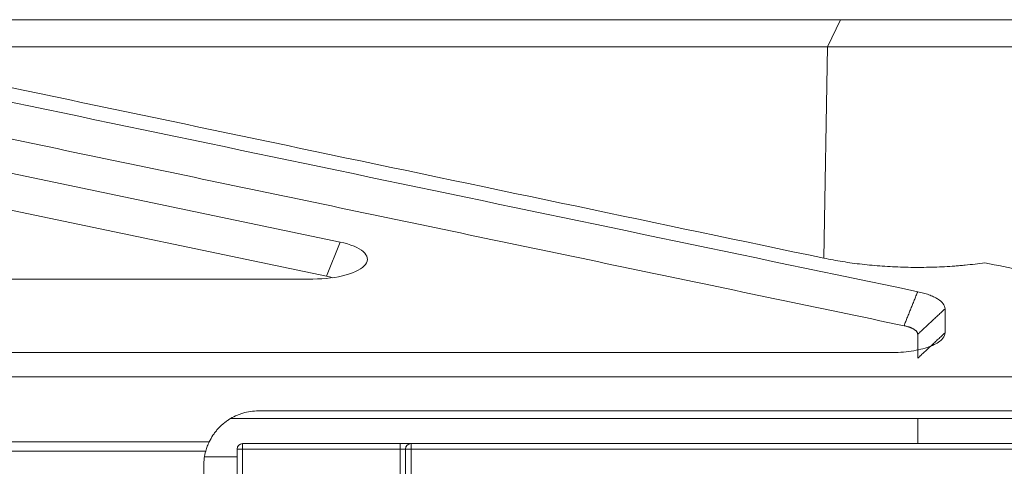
# Model space of a CAD drawing. Header units: millimetres. Extents: x 990 to 1811, y 0 to 562.
# Tile 20 of 256: x 1317.5 to 1335.51, y 231.28 to 239.46. Entities that reach past the tile are written whole.
import ezdxf

# ---------------------------------------------------------------- set-up
doc = ezdxf.new("R2010")
doc.units = ezdxf.units.MM
doc.layers.add('1', color=7, linetype='Continuous', true_color=0xffffff)
doc.layers.add('10', color=7, linetype='Continuous')

msp = doc.modelspace()

# ---------------------------------------------------------------- linework, layer by layer
at = {"layer": '1', "color": 7, "linetype": 'Continuous', "lineweight": 18}
for p, q in [((1314.919, 239.46), (1332.512, 239.46)), ((1332.269, 238.96), (1332.512, 239.46)), ((1336.921, 239.46), (1332.512, 239.46)), ((1332.269, 238.96), (1314.676, 238.96)), ((1332.206, 235.095), (1332.269, 238.96)), ((1337.438, 238.96), (1332.269, 238.96)), ((1316.236, 236.879), (1323.358, 235.388)), ((1323.108, 234.766), (1315.986, 236.256)), ((1323.358, 235.388), (1323.108, 234.766)), ((1322.858, 234.712), (1315.26, 234.712)), ((1321.355, 232.16), (1338.905, 232.16)), ((1333.923, 231.7), (1333.922, 232.16)), ((1320.878, 231.46), (1321.475, 231.46)), ((1320.865, 231.3), (1320.865, 221.46))]:
    msp.add_line(p, q, dxfattribs=at)
msp.add_arc((1321.865, 231.3), 1, 164.642, 180, dxfattribs=at)
for centre, major_axis, start_param, end_param in [((1322.858, 235.075), (1, 0), 4.712389, 7.330383), ((1322.858, 234.609), (-0.5, 0), 3.920323, 4.18879)]:
    msp.add_ellipse(centre, major_axis=major_axis, ratio=0.362446, start_param=start_param, end_param=end_param, dxfattribs=at)
for points, knots in [([(1314.675, 238.776), (1317.505, 238.182), (1320.335, 237.588), (1326.178, 236.36), (1329.192, 235.727), (1332.206, 235.095)], [0, 0, 0, 0, 0.484268, 0.484268, 1, 1, 1, 1]), ([(1335.149, 235.01), (1335.031, 234.993), (1334.911, 234.979), (1334.756, 234.964), (1334.725, 234.961), (1334.662, 234.956), (1334.569, 234.948), (1334.475, 234.942), (1334.286, 234.932), (1334.16, 234.928), (1333.908, 234.925), (1333.781, 234.926), (1333.59, 234.932), (1333.526, 234.934), (1333.399, 234.941), (1333.336, 234.944), (1333.149, 234.958), (1332.903, 234.98), (1332.666, 235.013), (1332.49, 235.041), (1332.432, 235.051), (1332.318, 235.072), (1332.261, 235.083), (1332.206, 235.095)], [0, 0, 0, 0, 0.125, 0.125, 0.15625, 0.15625, 0.1875, 0.25, 0.25, 0.375, 0.375, 0.5, 0.5, 0.5625, 0.5625, 0.625, 0.625, 0.75, 0.875, 0.875, 0.9375, 0.9375, 1, 1, 1, 1]), ([(1335.149, 235.01), (1335.606, 234.917), (1336.064, 234.825), (1336.971, 234.642), (1337.421, 234.551), (1337.871, 234.46)], [0, 0, 0, 0, 0.503965, 0.503965, 1, 1, 1, 1]), ([(1333.921, 234.481), (1333.957, 234.473), (1334.031, 234.457), (1334.128, 234.425), (1334.215, 234.389), (1334.312, 234.336), (1334.403, 234.262), (1334.415, 234.199), (1334.421, 234.167)], [0, 0, 0, 0, 0.124022, 0.24722, 0.371876, 0.500189, 0.752327, 1, 1, 1, 1]), ([(1334.421, 233.728), (1334.419, 233.713), (1334.416, 233.681), (1334.389, 233.634), (1334.34, 233.582), (1334.257, 233.525), (1334.132, 233.47), (1333.98, 233.425), (1333.805, 233.392), (1333.616, 233.37), (1333.485, 233.367), (1333.421, 233.366)], [0, 0, 0, 0, 0.083067, 0.166111, 0.250636, 0.375954, 0.500364, 0.624744, 0.750224, 0.875984, 1, 1, 1, 1]), ([(1333.421, 233.366), (1328.609, 233.366), (1323.109, 233.366), (1317.609, 233.366), (1316.921, 233.366)], [0, 0, 0, 0, 0.874876, 1, 1, 1, 1]), ([(1283.921, 232.921), (1297.529, 232.921), (1311.138, 232.921), (1331.552, 232.921), (1341.758, 232.921), (1351.965, 232.921), (1357.068, 232.921), (1358.769, 232.921), (1361.321, 232.921), (1362.172, 232.921), (1363.235, 232.921), (1363.447, 232.921), (1363.766, 232.921), (1363.873, 232.921), (1364.032, 232.921), (1364.085, 232.921), (1364.165, 232.921), (1364.192, 232.921), (1364.225, 232.921), (1364.231, 232.921), (1364.245, 232.922), (1364.258, 232.922), (1364.271, 232.922), (1364.285, 232.923), (1364.291, 232.924), (1364.311, 232.925), (1364.324, 232.925), (1364.351, 232.926), (1364.364, 232.927), (1364.404, 232.928), (1364.431, 232.929), (1364.511, 232.931), (1364.564, 232.932), (1364.723, 232.934), (1364.829, 232.934), (1365.148, 232.929), (1365.361, 232.92), (1365.573, 232.908)], [0, 0, 0, 0, 0.5, 0.5, 0.75, 0.875, 0.875, 0.9375, 0.9375, 0.96875, 0.96875, 0.976563, 0.976563, 0.980469, 0.980469, 0.982422, 0.982422, 0.983398, 0.983398, 0.983643, 0.983643, 0.983887, 0.984131, 0.984131, 0.984375, 0.984375, 0.984863, 0.984863, 0.985352, 0.985352, 0.986328, 0.986328, 0.988281, 0.988281, 0.992188, 0.992188, 1, 1, 1, 1]), ([(1321.865, 232.3), (1321.816, 232.3), (1321.768, 232.296), (1321.672, 232.282), (1321.626, 232.272), (1321.556, 232.251), (1321.534, 232.244), (1321.49, 232.227), (1321.468, 232.218), (1321.404, 232.188), (1321.364, 232.166), (1321.305, 232.129), (1321.286, 232.115), (1321.25, 232.088), (1321.232, 232.074), (1321.18, 232.029), (1321.147, 231.997), (1321.102, 231.946), (1321.087, 231.928), (1321.059, 231.892), (1321.046, 231.873), (1321.008, 231.816), (1320.985, 231.776), (1320.964, 231.734)], [0, 0, 0, 0, 0.125, 0.125, 0.25, 0.25, 0.3125, 0.3125, 0.375, 0.375, 0.5, 0.5, 0.5625, 0.5625, 0.625, 0.625, 0.75, 0.75, 0.8125, 0.8125, 0.875, 0.875, 1, 1, 1, 1]), ([(1338.401, 232.3), (1337.068, 232.3), (1335.735, 232.3), (1330.223, 232.3), (1326.044, 232.3), (1321.865, 232.3)], [0, 0, 0, 0, 0.241896, 0.241896, 1, 1, 1, 1]), ([(1320.964, 231.734), (1320.952, 231.707), (1320.94, 231.68), (1320.919, 231.624), (1320.909, 231.595), (1320.901, 231.565)], [0, 0, 0, 0, 0.5, 0.5, 1, 1, 1, 1])]:
    msp.add_open_spline(points, degree=3, knots=knots, dxfattribs=at)
for points, degree in [([(1315.04, 238.432), (1321.333, 237.115), (1327.627, 235.798), (1333.921, 234.481)], 3), ([(1333.671, 233.858), (1314.79, 237.809)], 1), ([(1333.671, 233.858), (1333.921, 234.481)], 1), ([(1333.921, 233.701), (1334.421, 234.167)], 1), ([(1334.421, 234.167), (1334.421, 234.021), (1334.421, 233.875), (1334.421, 233.728)], 3), ([(1333.921, 233.701), (1333.921, 233.75), (1333.787, 233.834), (1333.671, 233.858)], 2), ([(1333.921, 233.262), (1334.421, 233.728)], 1), ([(1333.921, 233.262), (1333.921, 233.701)], 1), ([(1316.999, 231.734), (1318.321, 231.734), (1319.643, 231.734), (1320.964, 231.734)], 3), ([(1320.901, 231.565), (1319.622, 231.565), (1318.342, 231.565), (1317.063, 231.565)], 3)]:
    msp.add_open_spline(points, degree=degree, dxfattribs=at)
at = {"layer": '10', "color": 7, "linetype": 'Continuous', "lineweight": 18}
for p, q in [((1321.475, 229.07), (1321.475, 231.6)), ((1321.575, 231.6), (1321.475, 231.6)), ((1321.575, 231.7), (1324.455, 231.7)), ((1321.575, 231.6), (1321.575, 231.7)), ((1324.455, 231.6), (1321.575, 231.6)), ((1321.575, 231.6), (1321.575, 229.07)), ((1324.455, 231.7), (1324.655, 231.7)), ((1324.455, 231.7), (1324.455, 231.6)), ((1324.455, 231.6), (1324.555, 231.6)), ((1324.455, 229.07), (1324.455, 231.6)), ((1324.555, 231.6), (1324.655, 231.6)), ((1324.555, 229.07), (1324.555, 231.6)), ((1324.655, 231.7), (1335.675, 231.7)), ((1324.655, 231.7), (1324.655, 231.6)), ((1335.675, 231.6), (1324.655, 231.6)), ((1324.655, 231.6), (1324.655, 229.07))]:
    msp.add_line(p, q, dxfattribs=at)
for centre in [(1321.575, 231.6), (1324.655, 231.6)]:
    msp.add_arc(centre, 0.1, 90, 180, dxfattribs=at)

doc.saveas('drawing.dxf')
